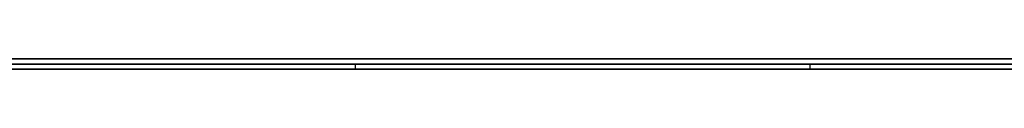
# Model space of a CAD drawing. Extents: x -4.2 to 4.1, y -6.8 to 5.8.
# Tile 23 of 214: x -1.392937 to -1.374321, y -5.0002 to -5. Entities that reach past the tile are written whole.
import ezdxf

# ---------------------------------------------------------------- set-up
doc = ezdxf.new("R2010")
doc.units = 0
doc.layers.get('0').update_dxf_attribs({"linetype": 'CONTINUOUS'})

# ---------------------------------------------------------------- blocks, each defined once
blk = doc.blocks.new('*U1')
at = {"extrusion": (0, -1, 0)}
for p, q in [((4, -5, 3.925), (-4, -5, 3.925)), ((3.5, -5), (-3.5, -5)), ((-1.5315, -5, 3.25), (-1.0315, -5, 3.25)), ((-1.0315, -5, 2.5), (-1.5315, -5, 2.5)), ((-1.416296, -5.0001, 2.955673), (-1.356753, -5.0001, 2.955673)), ((-1.386588, -5.0001, 3.04682), (-1.410607, -5.0001, 2.973371)), ((-1.410607, -5.0001, 2.973371), (-1.362442, -5.0001, 2.973371)), ((-1.373314, -5.0001, 3.068058), (-1.39885, -5.0001, 3.068058)), ((-1.362442, -5.0001, 2.973371), (-1.386588, -5.0001, 3.04682)), ((-1.5315, -5.0002, 3.25), (-1.0315, -5.0002, 3.25)), ((-1.0315, -5.0002, 2.5), (-1.5315, -5.0002, 2.5)), ((-1.356753, -5.0002, 2.955673), (-1.416296, -5.0002, 2.955673)), ((-1.386588, -5.0002, 3.04682), (-1.410607, -5.0002, 2.973371)), ((-1.410607, -5.0002, 2.973371), (-1.362442, -5.0002, 2.973371)), ((-1.39885, -5.0002, 3.068058), (-1.373314, -5.0002, 3.068058)), ((-1.362442, -5.0002, 2.973371), (-1.386588, -5.0002, 3.04682))]:
    blk.add_line(p, q, dxfattribs=at)
for p, q in [((4, -5, 4.425), (-4, -5, 4.425)), ((4, -5, 4.425), (-4, -5, 4.425)), ((3.5, -5), (-3.5, -5)), ((-1.5315, -5, 3.25), (-1.0315, -5, 3.25)), ((-1.416296, -5.0001, 2.955673), (-1.356753, -5.0001, 2.955673)), ((-1.377991, -5.0002, 2.780363), (-1.377991, -5.0001, 2.780363)), ((-1.377991, -5.0002, 2.780363), (-1.377991, -5.0001, 2.780363)), ((-1.5315, -5.0002, 3.25), (-1.0315, -5.0002, 3.25)), ((-1.356753, -5.0002, 2.955673), (-1.416296, -5.0002, 2.955673))]:
    blk.add_line(p, q)
at = {"extrusion": (0, 0, -1)}
for p, q in [((4, -5, 3.925), (-4, -5, 3.925)), ((-1.0315, -5, 2.5), (-1.5315, -5, 2.5)), ((-1.410607, -5.0001, 2.973371), (-1.362442, -5.0001, 2.973371)), ((-1.373314, -5.0001, 3.068058), (-1.39885, -5.0001, 3.068058)), ((-1.0315, -5.0002, 2.5), (-1.5315, -5.0002, 2.5)), ((-1.410607, -5.0002, 2.973371), (-1.362442, -5.0002, 2.973371)), ((-1.39885, -5.0002, 3.068058), (-1.373314, -5.0002, 3.068058))]:
    blk.add_line(p, q, dxfattribs=at)
at = {"extrusion": (-0.950467, 0, 0.310824)}
for p, q in [((-1.386588, -5.0001, 3.04682), (-1.410607, -5.0001, 2.973371)), ((-1.386588, -5.0002, 3.04682), (-1.386588, -5.0001, 3.04682)), ((-1.386588, -5.0002, 3.04682), (-1.410607, -5.0002, 2.973371))]:
    blk.add_line(p, q, dxfattribs=at)
at = {"extrusion": (0.949983, 0, 0.312301)}
for p, q in [((-1.386588, -5.0002, 3.04682), (-1.386588, -5.0001, 3.04682)), ((-1.362442, -5.0001, 2.973371), (-1.386588, -5.0001, 3.04682)), ((-1.362442, -5.0002, 2.973371), (-1.386588, -5.0002, 3.04682))]:
    blk.add_line(p, q, dxfattribs=at)
for points in [[(-1.37431, -5.0001, 2.80375), (-1.37466, -5.0001, 2.80398), (-1.37502, -5.0001, 2.80421), (-1.37538, -5.0001, 2.80444), (-1.37574, -5.0001, 2.80466), (-1.3761, -5.0001, 2.80488), (-1.37646, -5.0001, 2.8051), (-1.37683, -5.0001, 2.80532), (-1.37719, -5.0001, 2.80553), (-1.37756, -5.0001, 2.80574), (-1.37793, -5.0001, 2.80595), (-1.37831, -5.0001, 2.80616), (-1.37868, -5.0001, 2.80637), (-1.37906, -5.0001, 2.80657), (-1.37944, -5.0001, 2.80677), (-1.37982, -5.0001, 2.80697), (-1.3802, -5.0001, 2.80717), (-1.38058, -5.0001, 2.80736), (-1.38097, -5.0001, 2.80756), (-1.38136, -5.0001, 2.80775), (-1.38175, -5.0001, 2.80794), (-1.38214, -5.0001, 2.80812), (-1.38254, -5.0001, 2.80831), (-1.38293, -5.0001, 2.80849), (-1.38333, -5.0001, 2.80867), (-1.38373, -5.0001, 2.80885), (-1.38413, -5.0001, 2.80902), (-1.38454, -5.0001, 2.80919), (-1.38494, -5.0001, 2.80936), (-1.38535, -5.0001, 2.80953), (-1.38576, -5.0001, 2.80969), (-1.38617, -5.0001, 2.80985), (-1.38658, -5.0001, 2.81001), (-1.38699, -5.0001, 2.81017), (-1.38741, -5.0001, 2.81032), (-1.38782, -5.0001, 2.81047), (-1.38824, -5.0001, 2.81062), (-1.38866, -5.0001, 2.81077), (-1.38908, -5.0001, 2.81091), (-1.3895, -5.0001, 2.81105), (-1.38993, -5.0001, 2.81118), (-1.39035, -5.0001, 2.81132), (-1.39078, -5.0001, 2.81145), (-1.39121, -5.0001, 2.81158), (-1.39164, -5.0001, 2.8117), (-1.39207, -5.0001, 2.81182), (-1.39251, -5.0001, 2.81194), (-1.39294, -5.0001, 2.81206)], [(-1.3931, -5.0001, 2.6543), (-1.39268, -5.0001, 2.65441), (-1.39225, -5.0001, 2.65452), (-1.39183, -5.0001, 2.65464), (-1.39141, -5.0001, 2.65476), (-1.39098, -5.0001, 2.65488), (-1.39057, -5.0001, 2.65501), (-1.39015, -5.0001, 2.65514), (-1.38973, -5.0001, 2.65527), (-1.38931, -5.0001, 2.6554), (-1.3889, -5.0001, 2.65553), (-1.38849, -5.0001, 2.65567), (-1.38808, -5.0001, 2.65581), (-1.38767, -5.0001, 2.65595), (-1.38726, -5.0001, 2.6561), (-1.38685, -5.0001, 2.65625), (-1.38644, -5.0001, 2.6564), (-1.38604, -5.0001, 2.65655), (-1.38563, -5.0001, 2.6567), (-1.38523, -5.0001, 2.65686), (-1.38483, -5.0001, 2.65702), (-1.38443, -5.0001, 2.65719), (-1.38403, -5.0001, 2.65735), (-1.38363, -5.0001, 2.65752), (-1.38324, -5.0001, 2.65769), (-1.38284, -5.0001, 2.65787), (-1.38245, -5.0001, 2.65805), (-1.38206, -5.0001, 2.65823), (-1.38167, -5.0001, 2.65841), (-1.38128, -5.0001, 2.65859), (-1.3809, -5.0001, 2.65878), (-1.38051, -5.0001, 2.65897), (-1.38013, -5.0001, 2.65917), (-1.37975, -5.0001, 2.65937), (-1.37937, -5.0001, 2.65957), (-1.37899, -5.0001, 2.65977), (-1.37861, -5.0001, 2.65997), (-1.37823, -5.0001, 2.66018), (-1.37786, -5.0001, 2.66039), (-1.37749, -5.0001, 2.66061), (-1.37712, -5.0001, 2.66082), (-1.37675, -5.0001, 2.66104), (-1.37638, -5.0001, 2.66127), (-1.37601, -5.0001, 2.66149), (-1.37565, -5.0001, 2.66172), (-1.37529, -5.0001, 2.66195), (-1.37492, -5.0001, 2.66219), (-1.37456, -5.0001, 2.66242), (-1.3742, -5.0001, 2.66266)], [(-1.37431, -5.0001, 2.80375), (-1.37466, -5.0001, 2.80398), (-1.37502, -5.0001, 2.80421), (-1.37538, -5.0001, 2.80444), (-1.37574, -5.0001, 2.80466), (-1.3761, -5.0001, 2.80488), (-1.37646, -5.0001, 2.8051), (-1.37683, -5.0001, 2.80532), (-1.37719, -5.0001, 2.80553), (-1.37756, -5.0001, 2.80574), (-1.37793, -5.0001, 2.80595), (-1.37831, -5.0001, 2.80616), (-1.37868, -5.0001, 2.80637), (-1.37906, -5.0001, 2.80657), (-1.37944, -5.0001, 2.80677), (-1.37982, -5.0001, 2.80697), (-1.3802, -5.0001, 2.80717), (-1.38058, -5.0001, 2.80736), (-1.38097, -5.0001, 2.80756), (-1.38136, -5.0001, 2.80775), (-1.38175, -5.0001, 2.80794), (-1.38214, -5.0001, 2.80812), (-1.38254, -5.0001, 2.80831), (-1.38293, -5.0001, 2.80849), (-1.38333, -5.0001, 2.80867), (-1.38373, -5.0001, 2.80885), (-1.38413, -5.0001, 2.80902), (-1.38454, -5.0001, 2.80919), (-1.38494, -5.0001, 2.80936), (-1.38535, -5.0001, 2.80953), (-1.38576, -5.0001, 2.80969), (-1.38617, -5.0001, 2.80985), (-1.38658, -5.0001, 2.81001), (-1.38699, -5.0001, 2.81017), (-1.38741, -5.0001, 2.81032), (-1.38782, -5.0001, 2.81047), (-1.38824, -5.0001, 2.81062), (-1.38866, -5.0001, 2.81077), (-1.38908, -5.0001, 2.81091), (-1.3895, -5.0001, 2.81105), (-1.38993, -5.0001, 2.81118), (-1.39035, -5.0001, 2.81132), (-1.39078, -5.0001, 2.81145), (-1.39121, -5.0001, 2.81158), (-1.39164, -5.0001, 2.8117), (-1.39207, -5.0001, 2.81182), (-1.39251, -5.0001, 2.81194), (-1.39294, -5.0001, 2.81206)], [(-1.3931, -5.0001, 2.6543), (-1.39268, -5.0001, 2.65441), (-1.39225, -5.0001, 2.65452), (-1.39183, -5.0001, 2.65464), (-1.39141, -5.0001, 2.65476), (-1.39098, -5.0001, 2.65488), (-1.39057, -5.0001, 2.65501), (-1.39015, -5.0001, 2.65514), (-1.38973, -5.0001, 2.65527), (-1.38931, -5.0001, 2.6554), (-1.3889, -5.0001, 2.65553), (-1.38849, -5.0001, 2.65567), (-1.38808, -5.0001, 2.65581), (-1.38767, -5.0001, 2.65595), (-1.38726, -5.0001, 2.6561), (-1.38685, -5.0001, 2.65625), (-1.38644, -5.0001, 2.6564), (-1.38604, -5.0001, 2.65655), (-1.38563, -5.0001, 2.6567), (-1.38523, -5.0001, 2.65686), (-1.38483, -5.0001, 2.65702), (-1.38443, -5.0001, 2.65719), (-1.38403, -5.0001, 2.65735), (-1.38363, -5.0001, 2.65752), (-1.38324, -5.0001, 2.65769), (-1.38284, -5.0001, 2.65787), (-1.38245, -5.0001, 2.65805), (-1.38206, -5.0001, 2.65823), (-1.38167, -5.0001, 2.65841), (-1.38128, -5.0001, 2.65859), (-1.3809, -5.0001, 2.65878), (-1.38051, -5.0001, 2.65897), (-1.38013, -5.0001, 2.65917), (-1.37975, -5.0001, 2.65937), (-1.37937, -5.0001, 2.65957), (-1.37899, -5.0001, 2.65977), (-1.37861, -5.0001, 2.65997), (-1.37823, -5.0001, 2.66018), (-1.37786, -5.0001, 2.66039), (-1.37749, -5.0001, 2.66061), (-1.37712, -5.0001, 2.66082), (-1.37675, -5.0001, 2.66104), (-1.37638, -5.0001, 2.66127), (-1.37601, -5.0001, 2.66149), (-1.37565, -5.0001, 2.66172), (-1.37529, -5.0001, 2.66195), (-1.37492, -5.0001, 2.66219), (-1.37456, -5.0001, 2.66242), (-1.3742, -5.0001, 2.66266)], [(-1.39295, -5.0001, 2.67401), (-1.39241, -5.0001, 2.67428), (-1.39187, -5.0001, 2.67455), (-1.39134, -5.0001, 2.67483), (-1.39082, -5.0001, 2.67511), (-1.39029, -5.0001, 2.67541), (-1.38978, -5.0001, 2.67571), (-1.38926, -5.0001, 2.67602), (-1.38875, -5.0001, 2.67634), (-1.38825, -5.0001, 2.67667), (-1.38775, -5.0001, 2.67701), (-1.38725, -5.0001, 2.67735), (-1.38676, -5.0001, 2.6777), (-1.38628, -5.0001, 2.67806), (-1.38579, -5.0001, 2.67843), (-1.38532, -5.0001, 2.67881), (-1.38484, -5.0001, 2.67919), (-1.38437, -5.0001, 2.67958), (-1.38391, -5.0001, 2.67998), (-1.38345, -5.0001, 2.68039), (-1.38299, -5.0001, 2.68081), (-1.38254, -5.0001, 2.68123), (-1.38209, -5.0001, 2.68167), (-1.38165, -5.0001, 2.68211), (-1.38121, -5.0001, 2.68256), (-1.38077, -5.0001, 2.68301), (-1.38034, -5.0001, 2.68348), (-1.37992, -5.0001, 2.68395), (-1.3795, -5.0001, 2.68443), (-1.37908, -5.0001, 2.68492), (-1.37867, -5.0001, 2.68542), (-1.37826, -5.0001, 2.68593), (-1.37785, -5.0001, 2.68644), (-1.37746, -5.0001, 2.68696), (-1.37706, -5.0001, 2.68749), (-1.37668, -5.0001, 2.68802), (-1.3763, -5.0001, 2.68856), (-1.37593, -5.0001, 2.68911), (-1.37556, -5.0001, 2.68967), (-1.3752, -5.0001, 2.69023), (-1.37485, -5.0001, 2.69081), (-1.3745, -5.0001, 2.69138), (-1.37416, -5.0001, 2.69197)], [(-1.37799, -5.0001, 2.78036), (-1.37819, -5.0001, 2.78062), (-1.37838, -5.0001, 2.78087), (-1.37858, -5.0001, 2.78112), (-1.37878, -5.0001, 2.78137), (-1.37898, -5.0001, 2.78161), (-1.37918, -5.0001, 2.78186), (-1.37939, -5.0001, 2.7821), (-1.37959, -5.0001, 2.78234), (-1.3798, -5.0001, 2.78257), (-1.38, -5.0001, 2.78281), (-1.38021, -5.0001, 2.78304), (-1.38042, -5.0001, 2.78328), (-1.38063, -5.0001, 2.78351), (-1.38085, -5.0001, 2.78373), (-1.38106, -5.0001, 2.78396), (-1.38127, -5.0001, 2.78418), (-1.38149, -5.0001, 2.7844), (-1.38171, -5.0001, 2.78462), (-1.38192, -5.0001, 2.78484), (-1.38214, -5.0001, 2.78506), (-1.38236, -5.0001, 2.78527), (-1.38259, -5.0001, 2.78548), (-1.38281, -5.0001, 2.78569), (-1.38303, -5.0001, 2.7859), (-1.38326, -5.0001, 2.78611), (-1.38349, -5.0001, 2.78631), (-1.38372, -5.0001, 2.78651), (-1.38395, -5.0001, 2.78671), (-1.38418, -5.0001, 2.78691), (-1.38441, -5.0001, 2.7871), (-1.38464, -5.0001, 2.7873), (-1.38488, -5.0001, 2.78749), (-1.38511, -5.0001, 2.78768), (-1.38535, -5.0001, 2.78787), (-1.38559, -5.0001, 2.78805), (-1.38583, -5.0001, 2.78824), (-1.38607, -5.0001, 2.78842), (-1.38631, -5.0001, 2.7886), (-1.38655, -5.0001, 2.78877), (-1.3868, -5.0001, 2.78895), (-1.38704, -5.0001, 2.78912), (-1.38729, -5.0001, 2.7893), (-1.38754, -5.0001, 2.78947), (-1.38779, -5.0001, 2.78963), (-1.38804, -5.0001, 2.7898), (-1.38829, -5.0001, 2.78996), (-1.38855, -5.0001, 2.79012), (-1.3888, -5.0001, 2.79028), (-1.38906, -5.0001, 2.79044), (-1.38931, -5.0001, 2.7906), (-1.38957, -5.0001, 2.79075), (-1.38983, -5.0001, 2.7909), (-1.39009, -5.0001, 2.79105), (-1.39036, -5.0001, 2.7912), (-1.39062, -5.0001, 2.79134), (-1.39088, -5.0001, 2.79149), (-1.39115, -5.0001, 2.79163), (-1.39142, -5.0001, 2.79177), (-1.39168, -5.0001, 2.79191), (-1.39195, -5.0001, 2.79204), (-1.39223, -5.0001, 2.79217), (-1.3925, -5.0001, 2.79231), (-1.39277, -5.0001, 2.79243), (-1.39305, -5.0001, 2.79256)], [(-1.37799, -5.0001, 2.78036), (-1.37819, -5.0001, 2.78062), (-1.37838, -5.0001, 2.78087), (-1.37858, -5.0001, 2.78112), (-1.37878, -5.0001, 2.78137), (-1.37898, -5.0001, 2.78161), (-1.37918, -5.0001, 2.78186), (-1.37939, -5.0001, 2.7821), (-1.37959, -5.0001, 2.78234), (-1.3798, -5.0001, 2.78257), (-1.38, -5.0001, 2.78281), (-1.38021, -5.0001, 2.78304), (-1.38042, -5.0001, 2.78328), (-1.38063, -5.0001, 2.78351), (-1.38085, -5.0001, 2.78373), (-1.38106, -5.0001, 2.78396), (-1.38127, -5.0001, 2.78418), (-1.38149, -5.0001, 2.7844), (-1.38171, -5.0001, 2.78462), (-1.38192, -5.0001, 2.78484), (-1.38214, -5.0001, 2.78506), (-1.38236, -5.0001, 2.78527), (-1.38259, -5.0001, 2.78548), (-1.38281, -5.0001, 2.78569), (-1.38303, -5.0001, 2.7859), (-1.38326, -5.0001, 2.78611), (-1.38349, -5.0001, 2.78631), (-1.38372, -5.0001, 2.78651), (-1.38395, -5.0001, 2.78671), (-1.38418, -5.0001, 2.78691), (-1.38441, -5.0001, 2.7871), (-1.38464, -5.0001, 2.7873), (-1.38488, -5.0001, 2.78749), (-1.38511, -5.0001, 2.78768), (-1.38535, -5.0001, 2.78787), (-1.38559, -5.0001, 2.78805), (-1.38583, -5.0001, 2.78824), (-1.38607, -5.0001, 2.78842), (-1.38631, -5.0001, 2.7886), (-1.38655, -5.0001, 2.78877), (-1.3868, -5.0001, 2.78895), (-1.38704, -5.0001, 2.78912), (-1.38729, -5.0001, 2.7893), (-1.38754, -5.0001, 2.78947), (-1.38779, -5.0001, 2.78963), (-1.38804, -5.0001, 2.7898), (-1.38829, -5.0001, 2.78996), (-1.38855, -5.0001, 2.79012), (-1.3888, -5.0001, 2.79028), (-1.38906, -5.0001, 2.79044), (-1.38931, -5.0001, 2.7906), (-1.38957, -5.0001, 2.79075), (-1.38983, -5.0001, 2.7909), (-1.39009, -5.0001, 2.79105), (-1.39036, -5.0001, 2.7912), (-1.39062, -5.0001, 2.79134), (-1.39088, -5.0001, 2.79149), (-1.39115, -5.0001, 2.79163), (-1.39142, -5.0001, 2.79177), (-1.39168, -5.0001, 2.79191), (-1.39195, -5.0001, 2.79204), (-1.39223, -5.0001, 2.79217), (-1.3925, -5.0001, 2.79231), (-1.39277, -5.0001, 2.79243), (-1.39305, -5.0001, 2.79256)], [(-1.39295, -5.0001, 2.67401), (-1.39241, -5.0001, 2.67428), (-1.39187, -5.0001, 2.67455), (-1.39134, -5.0001, 2.67483), (-1.39082, -5.0001, 2.67511), (-1.39029, -5.0001, 2.67541), (-1.38978, -5.0001, 2.67571), (-1.38926, -5.0001, 2.67602), (-1.38875, -5.0001, 2.67634), (-1.38825, -5.0001, 2.67667), (-1.38775, -5.0001, 2.67701), (-1.38725, -5.0001, 2.67735), (-1.38676, -5.0001, 2.6777), (-1.38628, -5.0001, 2.67806), (-1.38579, -5.0001, 2.67843), (-1.38532, -5.0001, 2.67881), (-1.38484, -5.0001, 2.67919), (-1.38437, -5.0001, 2.67958), (-1.38391, -5.0001, 2.67998), (-1.38345, -5.0001, 2.68039), (-1.38299, -5.0001, 2.68081), (-1.38254, -5.0001, 2.68123), (-1.38209, -5.0001, 2.68167), (-1.38165, -5.0001, 2.68211), (-1.38121, -5.0001, 2.68256), (-1.38077, -5.0001, 2.68301), (-1.38034, -5.0001, 2.68348), (-1.37992, -5.0001, 2.68395), (-1.3795, -5.0001, 2.68443), (-1.37908, -5.0001, 2.68492), (-1.37867, -5.0001, 2.68542), (-1.37826, -5.0001, 2.68593), (-1.37785, -5.0001, 2.68644), (-1.37746, -5.0001, 2.68696), (-1.37706, -5.0001, 2.68749), (-1.37668, -5.0001, 2.68802), (-1.3763, -5.0001, 2.68856), (-1.37593, -5.0001, 2.68911), (-1.37556, -5.0001, 2.68967), (-1.3752, -5.0001, 2.69023), (-1.37485, -5.0001, 2.69081), (-1.3745, -5.0001, 2.69138), (-1.37416, -5.0001, 2.69197)], [(-1.37427, -5.0001, 2.77473), (-1.37444, -5.0001, 2.77502), (-1.3746, -5.0001, 2.7753), (-1.37477, -5.0001, 2.77559), (-1.37494, -5.0001, 2.77587), (-1.37511, -5.0001, 2.77615), (-1.37528, -5.0001, 2.77643), (-1.37545, -5.0001, 2.77671), (-1.37562, -5.0001, 2.77698), (-1.37579, -5.0001, 2.77725), (-1.37597, -5.0001, 2.77752), (-1.37615, -5.0001, 2.77779), (-1.37633, -5.0001, 2.77806), (-1.37651, -5.0001, 2.77832), (-1.37669, -5.0001, 2.77858), (-1.37687, -5.0001, 2.77884), (-1.37705, -5.0001, 2.7791), (-1.37724, -5.0001, 2.77936), (-1.37742, -5.0001, 2.77961), (-1.37761, -5.0001, 2.77986), (-1.3778, -5.0001, 2.78011), (-1.37799, -5.0001, 2.78036)], [(-1.37427, -5.0001, 2.77473), (-1.37444, -5.0001, 2.77502), (-1.3746, -5.0001, 2.7753), (-1.37477, -5.0001, 2.77559), (-1.37494, -5.0001, 2.77587), (-1.37511, -5.0001, 2.77615), (-1.37528, -5.0001, 2.77643), (-1.37545, -5.0001, 2.77671), (-1.37562, -5.0001, 2.77698), (-1.37579, -5.0001, 2.77725), (-1.37597, -5.0001, 2.77752), (-1.37615, -5.0001, 2.77779), (-1.37633, -5.0001, 2.77806), (-1.37651, -5.0001, 2.77832), (-1.37669, -5.0001, 2.77858), (-1.37687, -5.0001, 2.77884), (-1.37705, -5.0001, 2.7791), (-1.37724, -5.0001, 2.77936), (-1.37742, -5.0001, 2.77961), (-1.37761, -5.0001, 2.77986), (-1.3778, -5.0001, 2.78011), (-1.37799, -5.0001, 2.78036)], [(-1.39299, -5.0002, 2.81207), (-1.3927, -5.0002, 2.812), (-1.39241, -5.0002, 2.81192), (-1.39212, -5.0002, 2.81184), (-1.39184, -5.0002, 2.81176), (-1.39155, -5.0002, 2.81168), (-1.39126, -5.0002, 2.81159), (-1.39098, -5.0002, 2.81151), (-1.39069, -5.0002, 2.81142), (-1.39041, -5.0002, 2.81133), (-1.39012, -5.0002, 2.81125), (-1.38984, -5.0002, 2.81116), (-1.38956, -5.0002, 2.81106), (-1.38928, -5.0002, 2.81097), (-1.389, -5.0002, 2.81088), (-1.38872, -5.0002, 2.81078), (-1.38844, -5.0002, 2.81069), (-1.38816, -5.0002, 2.81059), (-1.38788, -5.0002, 2.81049), (-1.38761, -5.0002, 2.81039), (-1.38733, -5.0002, 2.81029), (-1.38705, -5.0002, 2.81019), (-1.38678, -5.0002, 2.81009), (-1.3865, -5.0002, 2.80998), (-1.38623, -5.0002, 2.80988), (-1.38596, -5.0002, 2.80977), (-1.38569, -5.0002, 2.80966), (-1.38541, -5.0002, 2.80956), (-1.38514, -5.0002, 2.80944), (-1.38487, -5.0002, 2.80933), (-1.3846, -5.0002, 2.80922), (-1.38433, -5.0002, 2.80911), (-1.38407, -5.0002, 2.80899), (-1.3838, -5.0002, 2.80887), (-1.38353, -5.0002, 2.80876), (-1.38327, -5.0002, 2.80864), (-1.383, -5.0002, 2.80852), (-1.38274, -5.0002, 2.8084), (-1.38248, -5.0002, 2.80828), (-1.38221, -5.0002, 2.80816), (-1.38195, -5.0002, 2.80803), (-1.38169, -5.0002, 2.80791), (-1.38143, -5.0002, 2.80778), (-1.38117, -5.0002, 2.80766), (-1.38091, -5.0002, 2.80753), (-1.38066, -5.0002, 2.8074), (-1.3804, -5.0002, 2.80727), (-1.38015, -5.0002, 2.80714), (-1.37989, -5.0002, 2.80701), (-1.37964, -5.0002, 2.80688), (-1.37938, -5.0002, 2.80675), (-1.37913, -5.0002, 2.80661), (-1.37888, -5.0002, 2.80648), (-1.37863, -5.0002, 2.80634), (-1.37838, -5.0002, 2.8062), (-1.37813, -5.0002, 2.80607), (-1.37789, -5.0002, 2.80593), (-1.37764, -5.0002, 2.80579), (-1.37739, -5.0002, 2.80565), (-1.37715, -5.0002, 2.80551), (-1.3769, -5.0002, 2.80536), (-1.37666, -5.0002, 2.80522), (-1.37642, -5.0002, 2.80507), (-1.37618, -5.0002, 2.80493), (-1.37594, -5.0002, 2.80478), (-1.3757, -5.0002, 2.80463), (-1.37546, -5.0002, 2.80449), (-1.37522, -5.0002, 2.80434), (-1.37498, -5.0002, 2.80419), (-1.37475, -5.0002, 2.80403), (-1.37451, -5.0002, 2.80388), (-1.37427, -5.0002, 2.80373)], [(-1.37417, -5.0002, 2.66268), (-1.37441, -5.0002, 2.66252), (-1.37465, -5.0002, 2.66237), (-1.37489, -5.0002, 2.66221), (-1.37513, -5.0002, 2.66205), (-1.37537, -5.0002, 2.6619), (-1.37561, -5.0002, 2.66174), (-1.37585, -5.0002, 2.66159), (-1.3761, -5.0002, 2.66144), (-1.37634, -5.0002, 2.66129), (-1.37658, -5.0002, 2.66114), (-1.37683, -5.0002, 2.661), (-1.37707, -5.0002, 2.66085), (-1.37732, -5.0002, 2.66071), (-1.37757, -5.0002, 2.66056), (-1.37782, -5.0002, 2.66042), (-1.37806, -5.0002, 2.66028), (-1.37831, -5.0002, 2.66014), (-1.37856, -5.0002, 2.66), (-1.37881, -5.0002, 2.65986), (-1.37906, -5.0002, 2.65973), (-1.37932, -5.0002, 2.65959), (-1.37957, -5.0002, 2.65946), (-1.37982, -5.0002, 2.65933), (-1.38008, -5.0002, 2.6592), (-1.38033, -5.0002, 2.65907), (-1.38059, -5.0002, 2.65894), (-1.38084, -5.0002, 2.65881), (-1.3811, -5.0002, 2.65868), (-1.38136, -5.0002, 2.65856), (-1.38161, -5.0002, 2.65844), (-1.38187, -5.0002, 2.65831), (-1.38213, -5.0002, 2.65819), (-1.38239, -5.0002, 2.65807), (-1.38265, -5.0002, 2.65795), (-1.38291, -5.0002, 2.65784), (-1.38317, -5.0002, 2.65772), (-1.38344, -5.0002, 2.65761), (-1.3837, -5.0002, 2.65749), (-1.38396, -5.0002, 2.65738), (-1.38423, -5.0002, 2.65727), (-1.3845, -5.0002, 2.65716), (-1.38476, -5.0002, 2.65705), (-1.38503, -5.0002, 2.65694), (-1.38529, -5.0002, 2.65684), (-1.38556, -5.0002, 2.65673), (-1.38583, -5.0002, 2.65663), (-1.3861, -5.0002, 2.65653), (-1.38637, -5.0002, 2.65642), (-1.38664, -5.0002, 2.65632), (-1.38691, -5.0002, 2.65622), (-1.38718, -5.0002, 2.65612), (-1.38745, -5.0002, 2.65603), (-1.38773, -5.0002, 2.65593), (-1.388, -5.0002, 2.65584), (-1.38827, -5.0002, 2.65574), (-1.38855, -5.0002, 2.65565), (-1.38882, -5.0002, 2.65556), (-1.3891, -5.0002, 2.65547), (-1.38937, -5.0002, 2.65538), (-1.38965, -5.0002, 2.65529), (-1.38992, -5.0002, 2.6552), (-1.3902, -5.0002, 2.65512), (-1.39048, -5.0002, 2.65503), (-1.39076, -5.0002, 2.65495), (-1.39104, -5.0002, 2.65487), (-1.39132, -5.0002, 2.65479), (-1.3916, -5.0002, 2.65471), (-1.39188, -5.0002, 2.65463), (-1.39216, -5.0002, 2.65455), (-1.39244, -5.0002, 2.65447), (-1.39272, -5.0002, 2.6544), (-1.39301, -5.0002, 2.65432)], [(-1.39299, -5.0002, 2.81207), (-1.3927, -5.0002, 2.812), (-1.39241, -5.0002, 2.81192), (-1.39212, -5.0002, 2.81184), (-1.39184, -5.0002, 2.81176), (-1.39155, -5.0002, 2.81168), (-1.39126, -5.0002, 2.81159), (-1.39098, -5.0002, 2.81151), (-1.39069, -5.0002, 2.81142), (-1.39041, -5.0002, 2.81133), (-1.39012, -5.0002, 2.81125), (-1.38984, -5.0002, 2.81116), (-1.38956, -5.0002, 2.81106), (-1.38928, -5.0002, 2.81097), (-1.389, -5.0002, 2.81088), (-1.38872, -5.0002, 2.81078), (-1.38844, -5.0002, 2.81069), (-1.38816, -5.0002, 2.81059), (-1.38788, -5.0002, 2.81049), (-1.38761, -5.0002, 2.81039), (-1.38733, -5.0002, 2.81029), (-1.38705, -5.0002, 2.81019), (-1.38678, -5.0002, 2.81009), (-1.3865, -5.0002, 2.80998), (-1.38623, -5.0002, 2.80988), (-1.38596, -5.0002, 2.80977), (-1.38569, -5.0002, 2.80966), (-1.38541, -5.0002, 2.80956), (-1.38514, -5.0002, 2.80944), (-1.38487, -5.0002, 2.80933), (-1.3846, -5.0002, 2.80922), (-1.38433, -5.0002, 2.80911), (-1.38407, -5.0002, 2.80899), (-1.3838, -5.0002, 2.80887), (-1.38353, -5.0002, 2.80876), (-1.38327, -5.0002, 2.80864), (-1.383, -5.0002, 2.80852), (-1.38274, -5.0002, 2.8084), (-1.38248, -5.0002, 2.80828), (-1.38221, -5.0002, 2.80816), (-1.38195, -5.0002, 2.80803), (-1.38169, -5.0002, 2.80791), (-1.38143, -5.0002, 2.80778), (-1.38117, -5.0002, 2.80766), (-1.38091, -5.0002, 2.80753), (-1.38066, -5.0002, 2.8074), (-1.3804, -5.0002, 2.80727), (-1.38015, -5.0002, 2.80714), (-1.37989, -5.0002, 2.80701), (-1.37964, -5.0002, 2.80688), (-1.37938, -5.0002, 2.80675), (-1.37913, -5.0002, 2.80661), (-1.37888, -5.0002, 2.80648), (-1.37863, -5.0002, 2.80634), (-1.37838, -5.0002, 2.8062), (-1.37813, -5.0002, 2.80607), (-1.37789, -5.0002, 2.80593), (-1.37764, -5.0002, 2.80579), (-1.37739, -5.0002, 2.80565), (-1.37715, -5.0002, 2.80551), (-1.3769, -5.0002, 2.80536), (-1.37666, -5.0002, 2.80522), (-1.37642, -5.0002, 2.80507), (-1.37618, -5.0002, 2.80493), (-1.37594, -5.0002, 2.80478), (-1.3757, -5.0002, 2.80463), (-1.37546, -5.0002, 2.80449), (-1.37522, -5.0002, 2.80434), (-1.37498, -5.0002, 2.80419), (-1.37475, -5.0002, 2.80403), (-1.37451, -5.0002, 2.80388), (-1.37427, -5.0002, 2.80373)], [(-1.37417, -5.0002, 2.66268), (-1.37441, -5.0002, 2.66252), (-1.37465, -5.0002, 2.66237), (-1.37489, -5.0002, 2.66221), (-1.37513, -5.0002, 2.66205), (-1.37537, -5.0002, 2.6619), (-1.37561, -5.0002, 2.66174), (-1.37585, -5.0002, 2.66159), (-1.3761, -5.0002, 2.66144), (-1.37634, -5.0002, 2.66129), (-1.37658, -5.0002, 2.66114), (-1.37683, -5.0002, 2.661), (-1.37707, -5.0002, 2.66085), (-1.37732, -5.0002, 2.66071), (-1.37757, -5.0002, 2.66056), (-1.37782, -5.0002, 2.66042), (-1.37806, -5.0002, 2.66028), (-1.37831, -5.0002, 2.66014), (-1.37856, -5.0002, 2.66), (-1.37881, -5.0002, 2.65986), (-1.37906, -5.0002, 2.65973), (-1.37932, -5.0002, 2.65959), (-1.37957, -5.0002, 2.65946), (-1.37982, -5.0002, 2.65933), (-1.38008, -5.0002, 2.6592), (-1.38033, -5.0002, 2.65907), (-1.38059, -5.0002, 2.65894), (-1.38084, -5.0002, 2.65881), (-1.3811, -5.0002, 2.65868), (-1.38136, -5.0002, 2.65856), (-1.38161, -5.0002, 2.65844), (-1.38187, -5.0002, 2.65831), (-1.38213, -5.0002, 2.65819), (-1.38239, -5.0002, 2.65807), (-1.38265, -5.0002, 2.65795), (-1.38291, -5.0002, 2.65784), (-1.38317, -5.0002, 2.65772), (-1.38344, -5.0002, 2.65761), (-1.3837, -5.0002, 2.65749), (-1.38396, -5.0002, 2.65738), (-1.38423, -5.0002, 2.65727), (-1.3845, -5.0002, 2.65716), (-1.38476, -5.0002, 2.65705), (-1.38503, -5.0002, 2.65694), (-1.38529, -5.0002, 2.65684), (-1.38556, -5.0002, 2.65673), (-1.38583, -5.0002, 2.65663), (-1.3861, -5.0002, 2.65653), (-1.38637, -5.0002, 2.65642), (-1.38664, -5.0002, 2.65632), (-1.38691, -5.0002, 2.65622), (-1.38718, -5.0002, 2.65612), (-1.38745, -5.0002, 2.65603), (-1.38773, -5.0002, 2.65593), (-1.388, -5.0002, 2.65584), (-1.38827, -5.0002, 2.65574), (-1.38855, -5.0002, 2.65565), (-1.38882, -5.0002, 2.65556), (-1.3891, -5.0002, 2.65547), (-1.38937, -5.0002, 2.65538), (-1.38965, -5.0002, 2.65529), (-1.38992, -5.0002, 2.6552), (-1.3902, -5.0002, 2.65512), (-1.39048, -5.0002, 2.65503), (-1.39076, -5.0002, 2.65495), (-1.39104, -5.0002, 2.65487), (-1.39132, -5.0002, 2.65479), (-1.3916, -5.0002, 2.65471), (-1.39188, -5.0002, 2.65463), (-1.39216, -5.0002, 2.65455), (-1.39244, -5.0002, 2.65447), (-1.39272, -5.0002, 2.6544), (-1.39301, -5.0002, 2.65432)], [(-1.39299, -5.0002, 2.67399), (-1.39263, -5.0002, 2.67417), (-1.39228, -5.0002, 2.67434), (-1.39192, -5.0002, 2.67452), (-1.39157, -5.0002, 2.67471), (-1.39121, -5.0002, 2.6749), (-1.39087, -5.0002, 2.67509), (-1.39052, -5.0002, 2.67528), (-1.39017, -5.0002, 2.67548), (-1.38983, -5.0002, 2.67568), (-1.38949, -5.0002, 2.67589), (-1.38915, -5.0002, 2.6761), (-1.38881, -5.0002, 2.67631), (-1.38847, -5.0002, 2.67653), (-1.38814, -5.0002, 2.67675), (-1.38781, -5.0002, 2.67697), (-1.38747, -5.0002, 2.6772), (-1.38715, -5.0002, 2.67743), (-1.38682, -5.0002, 2.67766), (-1.3865, -5.0002, 2.6779), (-1.38617, -5.0002, 2.67814), (-1.38585, -5.0002, 2.67839), (-1.38553, -5.0002, 2.67863), (-1.38522, -5.0002, 2.67889), (-1.3849, -5.0002, 2.67914), (-1.38459, -5.0002, 2.6794), (-1.38428, -5.0002, 2.67966), (-1.38397, -5.0002, 2.67993), (-1.38366, -5.0002, 2.6802), (-1.38336, -5.0002, 2.68047), (-1.38305, -5.0002, 2.68075), (-1.38275, -5.0002, 2.68103), (-1.38245, -5.0002, 2.68132), (-1.38215, -5.0002, 2.6816), (-1.38186, -5.0002, 2.6819), (-1.38156, -5.0002, 2.68219), (-1.38127, -5.0002, 2.68249), (-1.38098, -5.0002, 2.68279), (-1.38069, -5.0002, 2.6831), (-1.38041, -5.0002, 2.68341), (-1.38012, -5.0002, 2.68372), (-1.37984, -5.0002, 2.68404), (-1.37956, -5.0002, 2.68436), (-1.37928, -5.0002, 2.68468), (-1.37901, -5.0002, 2.68501), (-1.37873, -5.0002, 2.68534), (-1.37846, -5.0002, 2.68567), (-1.37819, -5.0002, 2.68601), (-1.37792, -5.0002, 2.68635), (-1.37765, -5.0002, 2.6867), (-1.37739, -5.0002, 2.68704), (-1.37713, -5.0002, 2.6874), (-1.37687, -5.0002, 2.68775), (-1.37662, -5.0002, 2.68811), (-1.37637, -5.0002, 2.68847), (-1.37612, -5.0002, 2.68883), (-1.37587, -5.0002, 2.6892), (-1.37563, -5.0002, 2.68957), (-1.37539, -5.0002, 2.68994), (-1.37515, -5.0002, 2.69032), (-1.37492, -5.0002, 2.6907), (-1.37468, -5.0002, 2.69108), (-1.37445, -5.0002, 2.69147), (-1.37423, -5.0002, 2.69185)], [(-1.37799, -5.0002, 2.78036), (-1.37812, -5.0002, 2.78053), (-1.37825, -5.0002, 2.7807), (-1.37838, -5.0002, 2.78087), (-1.37851, -5.0002, 2.78103), (-1.37865, -5.0002, 2.7812), (-1.37878, -5.0002, 2.78136), (-1.37891, -5.0002, 2.78153), (-1.37905, -5.0002, 2.78169), (-1.37918, -5.0002, 2.78185), (-1.37932, -5.0002, 2.78201), (-1.37945, -5.0002, 2.78217), (-1.37959, -5.0002, 2.78233), (-1.37972, -5.0002, 2.78249), (-1.37986, -5.0002, 2.78265), (-1.38, -5.0002, 2.7828), (-1.38014, -5.0002, 2.78296), (-1.38028, -5.0002, 2.78311), (-1.38042, -5.0002, 2.78327), (-1.38056, -5.0002, 2.78342), (-1.3807, -5.0002, 2.78357), (-1.38084, -5.0002, 2.78373), (-1.38098, -5.0002, 2.78388), (-1.38112, -5.0002, 2.78403), (-1.38126, -5.0002, 2.78417), (-1.38141, -5.0002, 2.78432), (-1.38155, -5.0002, 2.78447), (-1.3817, -5.0002, 2.78461), (-1.38184, -5.0002, 2.78476), (-1.38199, -5.0002, 2.7849), (-1.38213, -5.0002, 2.78505), (-1.38228, -5.0002, 2.78519), (-1.38243, -5.0002, 2.78533), (-1.38257, -5.0002, 2.78547), (-1.38272, -5.0002, 2.78561), (-1.38287, -5.0002, 2.78575), (-1.38302, -5.0002, 2.78589), (-1.38317, -5.0002, 2.78602), (-1.38332, -5.0002, 2.78616), (-1.38347, -5.0002, 2.7863), (-1.38362, -5.0002, 2.78643), (-1.38378, -5.0002, 2.78656), (-1.38393, -5.0002, 2.7867), (-1.38408, -5.0002, 2.78683), (-1.38424, -5.0002, 2.78696), (-1.38439, -5.0002, 2.78709), (-1.38455, -5.0002, 2.78722), (-1.3847, -5.0002, 2.78735), (-1.38486, -5.0002, 2.78747), (-1.38501, -5.0002, 2.7876), (-1.38517, -5.0002, 2.78773), (-1.38533, -5.0002, 2.78785), (-1.38549, -5.0002, 2.78797), (-1.38565, -5.0002, 2.7881), (-1.3858, -5.0002, 2.78822), (-1.38596, -5.0002, 2.78834), (-1.38613, -5.0002, 2.78846), (-1.38629, -5.0002, 2.78858), (-1.38645, -5.0002, 2.7887), (-1.38661, -5.0002, 2.78882), (-1.38677, -5.0002, 2.78893), (-1.38694, -5.0002, 2.78905), (-1.3871, -5.0002, 2.78916), (-1.38726, -5.0002, 2.78928), (-1.38743, -5.0002, 2.78939), (-1.38759, -5.0002, 2.7895), (-1.38776, -5.0002, 2.78961), (-1.38793, -5.0002, 2.78972), (-1.38809, -5.0002, 2.78983), (-1.38826, -5.0002, 2.78994), (-1.38843, -5.0002, 2.79005), (-1.3886, -5.0002, 2.79016), (-1.38877, -5.0002, 2.79026), (-1.38894, -5.0002, 2.79037), (-1.38911, -5.0002, 2.79047), (-1.38928, -5.0002, 2.79058), (-1.38945, -5.0002, 2.79068), (-1.38962, -5.0002, 2.79078), (-1.3898, -5.0002, 2.79088), (-1.38997, -5.0002, 2.79098), (-1.39014, -5.0002, 2.79108), (-1.39032, -5.0002, 2.79118), (-1.39049, -5.0002, 2.79127), (-1.39067, -5.0002, 2.79137), (-1.39084, -5.0002, 2.79147), (-1.39102, -5.0002, 2.79156), (-1.3912, -5.0002, 2.79165), (-1.39138, -5.0002, 2.79175), (-1.39155, -5.0002, 2.79184), (-1.39173, -5.0002, 2.79193), (-1.39191, -5.0002, 2.79202), (-1.39209, -5.0002, 2.79211), (-1.39227, -5.0002, 2.7922), (-1.39245, -5.0002, 2.79228), (-1.39264, -5.0002, 2.79237), (-1.39282, -5.0002, 2.79246), (-1.393, -5.0002, 2.79254)], [(-1.37799, -5.0002, 2.78036), (-1.37812, -5.0002, 2.78053), (-1.37825, -5.0002, 2.7807), (-1.37838, -5.0002, 2.78087), (-1.37851, -5.0002, 2.78103), (-1.37865, -5.0002, 2.7812), (-1.37878, -5.0002, 2.78136), (-1.37891, -5.0002, 2.78153), (-1.37905, -5.0002, 2.78169), (-1.37918, -5.0002, 2.78185), (-1.37932, -5.0002, 2.78201), (-1.37945, -5.0002, 2.78217), (-1.37959, -5.0002, 2.78233), (-1.37972, -5.0002, 2.78249), (-1.37986, -5.0002, 2.78265), (-1.38, -5.0002, 2.7828), (-1.38014, -5.0002, 2.78296), (-1.38028, -5.0002, 2.78311), (-1.38042, -5.0002, 2.78327), (-1.38056, -5.0002, 2.78342), (-1.3807, -5.0002, 2.78357), (-1.38084, -5.0002, 2.78373), (-1.38098, -5.0002, 2.78388), (-1.38112, -5.0002, 2.78403), (-1.38126, -5.0002, 2.78417), (-1.38141, -5.0002, 2.78432), (-1.38155, -5.0002, 2.78447), (-1.3817, -5.0002, 2.78461), (-1.38184, -5.0002, 2.78476), (-1.38199, -5.0002, 2.7849), (-1.38213, -5.0002, 2.78505), (-1.38228, -5.0002, 2.78519), (-1.38243, -5.0002, 2.78533), (-1.38257, -5.0002, 2.78547), (-1.38272, -5.0002, 2.78561), (-1.38287, -5.0002, 2.78575), (-1.38302, -5.0002, 2.78589), (-1.38317, -5.0002, 2.78602), (-1.38332, -5.0002, 2.78616), (-1.38347, -5.0002, 2.7863), (-1.38362, -5.0002, 2.78643), (-1.38378, -5.0002, 2.78656), (-1.38393, -5.0002, 2.7867), (-1.38408, -5.0002, 2.78683), (-1.38424, -5.0002, 2.78696), (-1.38439, -5.0002, 2.78709), (-1.38455, -5.0002, 2.78722), (-1.3847, -5.0002, 2.78735), (-1.38486, -5.0002, 2.78747), (-1.38501, -5.0002, 2.7876), (-1.38517, -5.0002, 2.78773), (-1.38533, -5.0002, 2.78785), (-1.38549, -5.0002, 2.78797), (-1.38565, -5.0002, 2.7881), (-1.3858, -5.0002, 2.78822), (-1.38596, -5.0002, 2.78834), (-1.38613, -5.0002, 2.78846), (-1.38629, -5.0002, 2.78858), (-1.38645, -5.0002, 2.7887), (-1.38661, -5.0002, 2.78882), (-1.38677, -5.0002, 2.78893), (-1.38694, -5.0002, 2.78905), (-1.3871, -5.0002, 2.78916), (-1.38726, -5.0002, 2.78928), (-1.38743, -5.0002, 2.78939), (-1.38759, -5.0002, 2.7895), (-1.38776, -5.0002, 2.78961), (-1.38793, -5.0002, 2.78972), (-1.38809, -5.0002, 2.78983), (-1.38826, -5.0002, 2.78994), (-1.38843, -5.0002, 2.79005), (-1.3886, -5.0002, 2.79016), (-1.38877, -5.0002, 2.79026), (-1.38894, -5.0002, 2.79037), (-1.38911, -5.0002, 2.79047), (-1.38928, -5.0002, 2.79058), (-1.38945, -5.0002, 2.79068), (-1.38962, -5.0002, 2.79078), (-1.3898, -5.0002, 2.79088), (-1.38997, -5.0002, 2.79098), (-1.39014, -5.0002, 2.79108), (-1.39032, -5.0002, 2.79118), (-1.39049, -5.0002, 2.79127), (-1.39067, -5.0002, 2.79137), (-1.39084, -5.0002, 2.79147), (-1.39102, -5.0002, 2.79156), (-1.3912, -5.0002, 2.79165), (-1.39138, -5.0002, 2.79175), (-1.39155, -5.0002, 2.79184), (-1.39173, -5.0002, 2.79193), (-1.39191, -5.0002, 2.79202), (-1.39209, -5.0002, 2.79211), (-1.39227, -5.0002, 2.7922), (-1.39245, -5.0002, 2.79228), (-1.39264, -5.0002, 2.79237), (-1.39282, -5.0002, 2.79246), (-1.393, -5.0002, 2.79254)], [(-1.39299, -5.0002, 2.67399), (-1.39263, -5.0002, 2.67417), (-1.39228, -5.0002, 2.67434), (-1.39192, -5.0002, 2.67452), (-1.39157, -5.0002, 2.67471), (-1.39121, -5.0002, 2.6749), (-1.39087, -5.0002, 2.67509), (-1.39052, -5.0002, 2.67528), (-1.39017, -5.0002, 2.67548), (-1.38983, -5.0002, 2.67568), (-1.38949, -5.0002, 2.67589), (-1.38915, -5.0002, 2.6761), (-1.38881, -5.0002, 2.67631), (-1.38847, -5.0002, 2.67653), (-1.38814, -5.0002, 2.67675), (-1.38781, -5.0002, 2.67697), (-1.38747, -5.0002, 2.6772), (-1.38715, -5.0002, 2.67743), (-1.38682, -5.0002, 2.67766), (-1.3865, -5.0002, 2.6779), (-1.38617, -5.0002, 2.67814), (-1.38585, -5.0002, 2.67839), (-1.38553, -5.0002, 2.67863), (-1.38522, -5.0002, 2.67889), (-1.3849, -5.0002, 2.67914), (-1.38459, -5.0002, 2.6794), (-1.38428, -5.0002, 2.67966), (-1.38397, -5.0002, 2.67993), (-1.38366, -5.0002, 2.6802), (-1.38336, -5.0002, 2.68047), (-1.38305, -5.0002, 2.68075), (-1.38275, -5.0002, 2.68103), (-1.38245, -5.0002, 2.68132), (-1.38215, -5.0002, 2.6816), (-1.38186, -5.0002, 2.6819), (-1.38156, -5.0002, 2.68219), (-1.38127, -5.0002, 2.68249), (-1.38098, -5.0002, 2.68279), (-1.38069, -5.0002, 2.6831), (-1.38041, -5.0002, 2.68341), (-1.38012, -5.0002, 2.68372), (-1.37984, -5.0002, 2.68404), (-1.37956, -5.0002, 2.68436), (-1.37928, -5.0002, 2.68468), (-1.37901, -5.0002, 2.68501), (-1.37873, -5.0002, 2.68534), (-1.37846, -5.0002, 2.68567), (-1.37819, -5.0002, 2.68601), (-1.37792, -5.0002, 2.68635), (-1.37765, -5.0002, 2.6867), (-1.37739, -5.0002, 2.68704), (-1.37713, -5.0002, 2.6874), (-1.37687, -5.0002, 2.68775), (-1.37662, -5.0002, 2.68811), (-1.37637, -5.0002, 2.68847), (-1.37612, -5.0002, 2.68883), (-1.37587, -5.0002, 2.6892), (-1.37563, -5.0002, 2.68957), (-1.37539, -5.0002, 2.68994), (-1.37515, -5.0002, 2.69032), (-1.37492, -5.0002, 2.6907), (-1.37468, -5.0002, 2.69108), (-1.37445, -5.0002, 2.69147), (-1.37423, -5.0002, 2.69185)], [(-1.37423, -5.0002, 2.77465), (-1.37434, -5.0002, 2.77484), (-1.37445, -5.0002, 2.77503), (-1.37456, -5.0002, 2.77522), (-1.37467, -5.0002, 2.77541), (-1.37478, -5.0002, 2.7756), (-1.37489, -5.0002, 2.77579), (-1.375, -5.0002, 2.77598), (-1.37511, -5.0002, 2.77616), (-1.37523, -5.0002, 2.77635), (-1.37534, -5.0002, 2.77653), (-1.37545, -5.0002, 2.77672), (-1.37557, -5.0002, 2.7769), (-1.37568, -5.0002, 2.77708), (-1.3758, -5.0002, 2.77726), (-1.37592, -5.0002, 2.77744), (-1.37603, -5.0002, 2.77762), (-1.37615, -5.0002, 2.7778), (-1.37627, -5.0002, 2.77798), (-1.37639, -5.0002, 2.77815), (-1.37651, -5.0002, 2.77833), (-1.37663, -5.0002, 2.7785), (-1.37675, -5.0002, 2.77868), (-1.37687, -5.0002, 2.77885), (-1.37699, -5.0002, 2.77902), (-1.37712, -5.0002, 2.77919), (-1.37724, -5.0002, 2.77936), (-1.37736, -5.0002, 2.77953), (-1.37749, -5.0002, 2.7797), (-1.37761, -5.0002, 2.77987), (-1.37774, -5.0002, 2.78003), (-1.37786, -5.0002, 2.7802), (-1.37799, -5.0002, 2.78036)], [(-1.37423, -5.0002, 2.77465), (-1.37434, -5.0002, 2.77484), (-1.37445, -5.0002, 2.77503), (-1.37456, -5.0002, 2.77522), (-1.37467, -5.0002, 2.77541), (-1.37478, -5.0002, 2.7756), (-1.37489, -5.0002, 2.77579), (-1.375, -5.0002, 2.77598), (-1.37511, -5.0002, 2.77616), (-1.37523, -5.0002, 2.77635), (-1.37534, -5.0002, 2.77653), (-1.37545, -5.0002, 2.77672), (-1.37557, -5.0002, 2.7769), (-1.37568, -5.0002, 2.77708), (-1.3758, -5.0002, 2.77726), (-1.37592, -5.0002, 2.77744), (-1.37603, -5.0002, 2.77762), (-1.37615, -5.0002, 2.7778), (-1.37627, -5.0002, 2.77798), (-1.37639, -5.0002, 2.77815), (-1.37651, -5.0002, 2.77833), (-1.37663, -5.0002, 2.7785), (-1.37675, -5.0002, 2.77868), (-1.37687, -5.0002, 2.77885), (-1.37699, -5.0002, 2.77902), (-1.37712, -5.0002, 2.77919), (-1.37724, -5.0002, 2.77936), (-1.37736, -5.0002, 2.77953), (-1.37749, -5.0002, 2.7797), (-1.37761, -5.0002, 2.77987), (-1.37774, -5.0002, 2.78003), (-1.37786, -5.0002, 2.7802), (-1.37799, -5.0002, 2.78036)]]:
    blk.add_polyline3d(points)
at = {"extrusion": (0, -1, 0)}
blk.add_circle((-2.1875, 1.0625, 5), 0.8125, dxfattribs=at)
at = {"extrusion": (0, 1, 0)}
blk.add_circle((2.1875, 1.0625, -5), 0.8125, dxfattribs=at)

msp = doc.modelspace()

# ---------------------------------------------------------------- block references
msp.add_blockref('*U1', (0, 0))

doc.saveas('drawing.dxf')
